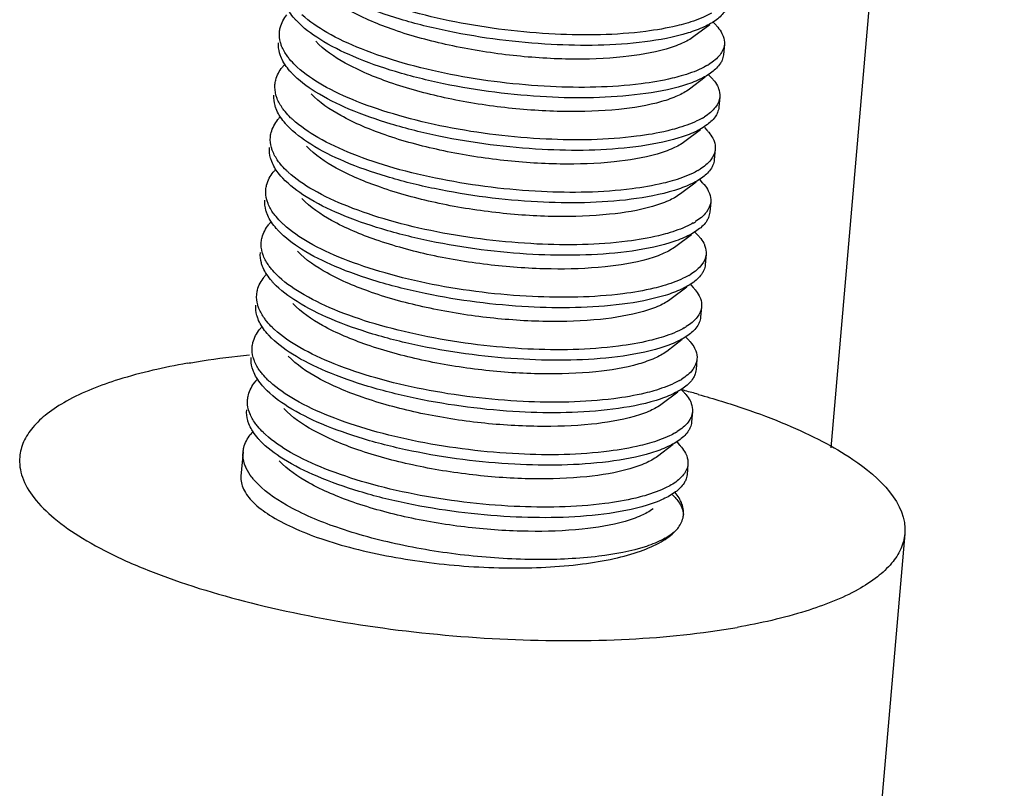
# Model space of a CAD drawing. Header units: millimetres. Extents: x -24622 to 2314, y -1603 to 2287.
# Tile 219 of 236: x 1724 to 1735, y 813 to 821. Entities that reach past the tile are written whole.
import ezdxf

# ---------------------------------------------------------------- set-up
doc = ezdxf.new("R2010")
doc.units = ezdxf.units.MM
doc.layers.add('02___PRT_ALL_AXES', color=7, linetype='Continuous')

msp = doc.modelspace()

# ---------------------------------------------------------------- linework, layer by layer
at = {"color": 7, "linetype": 'Continuous'}
for p, q in [((1731.398, 821.23), (1731.221, 821.098)), ((1731.44, 821.256), (1731.469, 821.225)), ((1731.389, 820.665), (1731.418, 820.635)), ((1731.347, 820.64), (1731.17, 820.507)), ((1731.295, 820.049), (1731.119, 819.917)), ((1731.338, 820.075), (1731.367, 820.044)), ((1731.244, 819.458), (1731.068, 819.326)), ((1731.287, 819.484), (1731.315, 819.453)), ((1731.235, 818.893), (1731.264, 818.863)), ((1731.193, 818.868), (1731.016, 818.735)), ((1731.142, 818.277), (1730.965, 818.145)), ((1731.184, 818.303), (1731.213, 818.272)), ((1731.09, 817.687), (1730.914, 817.554)), ((1731.133, 817.712), (1731.162, 817.682)), ((1731.082, 817.121), (1731.11, 817.091)), ((1731.039, 817.096), (1730.863, 816.963)), ((1730.988, 816.505), (1730.811, 816.373)), ((1731.031, 816.531), (1731.059, 816.5)), ((1730.979, 815.94), (1731.008, 815.91))]:
    msp.add_line(p, q, dxfattribs=at)
for centre, radius, start, end in [((1727.012, 820.416), 0.542, 137.2897, 141.4551), ((1730.993, 821.419), 0.748, 299.9937, 302.2087), ((1726.961, 819.825), 0.542, 137.2897, 141.4551), ((1730.942, 820.829), 0.748, 299.9937, 302.2087), ((1726.91, 819.235), 0.542, 137.2897, 141.4551), ((1730.891, 820.238), 0.748, 299.9937, 302.2087), ((1726.859, 818.644), 0.542, 137.2897, 141.4551), ((1730.839, 819.647), 0.748, 299.9937, 302.2087), ((1726.807, 818.054), 0.542, 137.2897, 141.4551), ((1730.788, 819.057), 0.748, 299.9937, 302.2087), ((1726.756, 817.463), 0.542, 137.2897, 141.4551), ((1730.737, 818.466), 0.748, 299.9937, 302.2087), ((1726.705, 816.872), 0.542, 137.2897, 141.4551), ((1730.686, 817.876), 0.748, 299.9937, 302.2087), ((1726.651, 816.284), 0.538, 137.1569, 141.9722), ((1730.634, 817.285), 0.748, 299.9937, 302.2087), ((1730.853, 815.74), 0.252, 350.3828, 354.9639)]:
    msp.add_arc(centre, radius, start, end, dxfattribs=at)
for points, start_tangent, end_tangent in [([(1730.668, 821.038), (1729.614, 821.009), (1728.454, 821.158), (1727.913, 821.294), (1727.44, 821.463), (1727.061, 821.657), (1726.797, 821.867)], (-0.992026, -0.126034), (-0.68457, 0.728947)), ([(1730.678, 821.156), (1729.659, 821.125), (1728.531, 821.263), (1728, 821.39), (1727.529, 821.549), (1727.141, 821.734), (1726.859, 821.935)], (-0.992026, -0.126034), (-0.737009, 0.675882)), ([(1731.221, 821.098), (1731.088, 821.022), (1730.908, 820.957), (1730.425, 820.869), (1729.817, 820.844), (1729.143, 820.889), (1728.464, 821.001), (1727.846, 821.172), (1727.347, 821.39), (1727.014, 821.637)], (-0.800164, -0.599781), (-0.684833, 0.7287)), ([(1726.556, 821.148), (1726.564, 821.198), (1726.64, 821.344)], (0.08614, 0.996283), (0.622496, 0.782623)), ([(1726.746, 821.277), (1726.725, 821.3), (1726.67, 821.371)], (-0.68457, 0.728947), (-0.55272, 0.833367)), ([(1730.627, 820.566), (1729.607, 820.535), (1728.48, 820.672), (1727.949, 820.799), (1727.477, 820.959), (1727.09, 821.143), (1726.808, 821.344)], (-0.992026, -0.126034), (-0.737009, 0.675882)), ([(1731.418, 821.362), (1731.357, 821.33), (1731.129, 821.245)], (-0.865879, -0.500254), (-0.960587, -0.277978)), ([(1731.589, 821.423), (1731.571, 821.388), (1731.475, 821.288)], (-0.382203, -0.924078), (-0.799807, -0.600258)), ([(1730.617, 820.448), (1729.563, 820.418), (1728.402, 820.567), (1727.862, 820.703), (1727.389, 820.873), (1727.01, 821.067), (1726.746, 821.277)], (-0.992026, -0.126034), (-0.68457, 0.728947)), ([(1731.475, 821.288), (1731.337, 821.207), (1731.154, 821.138), (1730.668, 821.038)], (-0.799807, -0.600258), (-0.992026, -0.126034)), ([(1731.129, 821.245), (1731.028, 821.219), (1730.678, 821.156)], (-0.960587, -0.277978), (-0.992026, -0.126034)), ([(1731.469, 821.225), (1731.489, 821.202), (1731.536, 821.134)], (0.684741, -0.728787), (0.459261, -0.888301)), ([(1726.58, 820.991), (1726.567, 821.031), (1726.556, 821.148)], (-0.364967, 0.931021), (0.08614, 0.996283)), ([(1731.536, 821.134), (1731.549, 821.103), (1731.563, 821.011)], (0.459261, -0.888301), (-0.086059, -0.99629)), ([(1726.57, 820.873), (1726.557, 820.913), (1726.546, 821.029)], (-0.364967, 0.931021), (0.08614, 0.996283)), ([(1726.67, 820.843), (1726.642, 820.88), (1726.58, 820.991)], (-0.636014, 0.771678), (-0.364967, 0.931021)), ([(1731.17, 820.507), (1731.037, 820.431), (1730.857, 820.366), (1730.374, 820.278), (1729.766, 820.254), (1729.091, 820.298), (1728.413, 820.41), (1727.795, 820.582), (1727.296, 820.8), (1726.963, 821.046)], (-0.799736, -0.600352), (-0.684441, 0.729068)), ([(1731.563, 821.011), (1731.514, 820.893), (1731.392, 820.787)], (-0.086059, -0.99629), (-0.845896, -0.533349)), ([(1726.619, 820.78), (1726.604, 820.804), (1726.57, 820.873)], (-0.55272, 0.833367), (-0.364967, 0.931021)), ([(1731.552, 820.892), (1731.538, 820.833)], (-0.086059, -0.99629), (-0.382203, -0.924078)), ([(1726.695, 820.686), (1726.673, 820.71), (1726.619, 820.78)], (-0.68457, 0.728947), (-0.55272, 0.833367)), ([(1726.756, 820.753), (1726.733, 820.776), (1726.67, 820.843)], (-0.737009, 0.675882), (-0.636014, 0.771678)), ([(1731.367, 820.772), (1731.306, 820.739), (1731.077, 820.655)], (-0.865879, -0.500254), (-0.960587, -0.277978)), ([(1731.538, 820.833), (1731.519, 820.797), (1731.423, 820.697)], (-0.382203, -0.924078), (-0.799807, -0.600258)), ([(1726.505, 820.557), (1726.513, 820.608), (1726.589, 820.754)], (0.08614, 0.996283), (0.622496, 0.782623)), ([(1730.565, 819.857), (1729.512, 819.827), (1728.351, 819.977), (1727.811, 820.113), (1727.338, 820.282), (1726.959, 820.476), (1726.695, 820.686)], (-0.992026, -0.126034), (-0.68457, 0.728947)), ([(1730.576, 819.975), (1729.556, 819.944), (1728.429, 820.081), (1727.898, 820.209), (1727.426, 820.368), (1727.039, 820.552), (1726.756, 820.753)], (-0.992026, -0.126034), (-0.737009, 0.675882)), ([(1731.423, 820.697), (1731.286, 820.617), (1731.103, 820.547), (1730.617, 820.448)], (-0.799807, -0.600258), (-0.992026, -0.126034)), ([(1731.077, 820.655), (1730.976, 820.628), (1730.627, 820.566)], (-0.960587, -0.277978), (-0.992026, -0.126034)), ([(1726.529, 820.401), (1726.516, 820.44), (1726.505, 820.557)], (-0.364967, 0.931021), (0.08614, 0.996283)), ([(1731.418, 820.635), (1731.438, 820.612), (1731.484, 820.544)], (0.684741, -0.728787), (0.459261, -0.888301)), ([(1731.484, 820.544), (1731.498, 820.512), (1731.511, 820.42)], (0.459261, -0.888301), (-0.086059, -0.99629)), ([(1726.519, 820.283), (1726.506, 820.322), (1726.494, 820.439)], (-0.364967, 0.931021), (0.08614, 0.996283)), ([(1731.119, 819.917), (1730.986, 819.84), (1730.806, 819.776), (1730.323, 819.687), (1729.715, 819.663), (1729.04, 819.708), (1728.362, 819.82), (1727.744, 819.991), (1727.245, 820.209), (1726.911, 820.455)], (-0.800164, -0.599781), (-0.684836, 0.728697)), ([(1726.619, 820.253), (1726.591, 820.29), (1726.529, 820.401)], (-0.636014, 0.771678), (-0.364967, 0.931021)), ([(1731.511, 820.42), (1731.463, 820.303), (1731.34, 820.196)], (-0.086059, -0.99629), (-0.845896, -0.533349)), ([(1726.568, 820.19), (1726.553, 820.213), (1726.519, 820.283)], (-0.55272, 0.833367), (-0.364967, 0.931021)), ([(1726.705, 820.163), (1726.681, 820.185), (1726.619, 820.253)], (-0.737009, 0.675882), (-0.636014, 0.771678)), ([(1731.486, 820.242), (1731.468, 820.207), (1731.372, 820.107)], (-0.382203, -0.924078), (-0.799807, -0.600258)), ([(1731.501, 820.302), (1731.486, 820.242)], (-0.086059, -0.99629), (-0.382203, -0.924078)), ([(1726.453, 819.966), (1726.462, 820.017), (1726.537, 820.163)], (0.08614, 0.996283), (0.622496, 0.782623)), ([(1726.643, 820.095), (1726.622, 820.119), (1726.568, 820.19)], (-0.68457, 0.728947), (-0.55272, 0.833367)), ([(1730.514, 819.266), (1729.461, 819.237), (1728.3, 819.386), (1727.759, 819.522), (1727.287, 819.691), (1726.907, 819.886), (1726.643, 820.095)], (-0.992026, -0.126034), (-0.68457, 0.728947)), ([(1730.524, 819.384), (1729.505, 819.353), (1728.377, 819.491), (1727.846, 819.618), (1727.375, 819.777), (1726.988, 819.962), (1726.705, 820.163)], (-0.992026, -0.126034), (-0.737009, 0.675882)), ([(1731.372, 820.107), (1731.235, 820.026), (1731.052, 819.957), (1730.565, 819.857)], (-0.799807, -0.600258), (-0.992026, -0.126034)), ([(1731.316, 820.181), (1731.255, 820.149), (1731.026, 820.064)], (-0.865879, -0.500254), (-0.960587, -0.277978)), ([(1731.026, 820.064), (1730.925, 820.037), (1730.576, 819.975)], (-0.960587, -0.277978), (-0.992026, -0.126034)), ([(1731.367, 820.044), (1731.387, 820.021), (1731.433, 819.953)], (0.684741, -0.728787), (0.459261, -0.888301)), ([(1726.478, 819.81), (1726.465, 819.849), (1726.453, 819.966)], (-0.364967, 0.931021), (0.08614, 0.996283)), ([(1731.433, 819.953), (1731.447, 819.922), (1731.46, 819.829)], (0.459261, -0.888301), (-0.086059, -0.99629)), ([(1726.468, 819.692), (1726.454, 819.731), (1726.443, 819.848)], (-0.364967, 0.931021), (0.08614, 0.996283)), ([(1726.568, 819.662), (1726.539, 819.699), (1726.478, 819.81)], (-0.636014, 0.771678), (-0.364967, 0.931021)), ([(1731.068, 819.326), (1730.935, 819.25), (1730.754, 819.185), (1730.271, 819.097), (1729.664, 819.072), (1728.989, 819.117), (1728.31, 819.229), (1727.693, 819.401), (1727.193, 819.618), (1726.86, 819.865)], (-0.799736, -0.600352), (-0.684441, 0.729068)), ([(1731.46, 819.829), (1731.412, 819.712), (1731.289, 819.605)], (-0.086059, -0.99629), (-0.845896, -0.533349)), ([(1726.516, 819.599), (1726.502, 819.622), (1726.468, 819.692)], (-0.55272, 0.833367), (-0.364967, 0.931021)), ([(1726.654, 819.572), (1726.63, 819.594), (1726.568, 819.662)], (-0.737009, 0.675882), (-0.636014, 0.771678)), ([(1731.435, 819.651), (1731.417, 819.616), (1731.321, 819.516)], (-0.382203, -0.924078), (-0.799807, -0.600258)), ([(1731.45, 819.711), (1731.435, 819.651)], (-0.086059, -0.99629), (-0.382203, -0.924078)), ([(1726.402, 819.376), (1726.411, 819.426), (1726.486, 819.572)], (0.08614, 0.996283), (0.622496, 0.782623)), ([(1726.592, 819.505), (1726.571, 819.528), (1726.516, 819.599)], (-0.68457, 0.728947), (-0.55272, 0.833367)), ([(1730.473, 818.794), (1729.454, 818.763), (1728.326, 818.9), (1727.795, 819.027), (1727.324, 819.187), (1726.936, 819.371), (1726.654, 819.572)], (-0.992026, -0.126034), (-0.737009, 0.675882)), ([(1731.264, 819.59), (1731.203, 819.558), (1730.975, 819.473)], (-0.865879, -0.500254), (-0.960587, -0.277978)), ([(1730.463, 818.676), (1729.409, 818.646), (1728.249, 818.796), (1727.708, 818.932), (1727.235, 819.101), (1726.856, 819.295), (1726.592, 819.505)], (-0.992026, -0.126034), (-0.68457, 0.728947)), ([(1731.321, 819.516), (1731.183, 819.435), (1731, 819.366), (1730.514, 819.266)], (-0.799807, -0.600258), (-0.992026, -0.126034)), ([(1730.975, 819.473), (1730.874, 819.447), (1730.524, 819.384)], (-0.960587, -0.277978), (-0.992026, -0.126034)), ([(1731.315, 819.453), (1731.336, 819.431), (1731.382, 819.362)], (0.684741, -0.728787), (0.459261, -0.888301)), ([(1726.427, 819.219), (1726.413, 819.259), (1726.402, 819.376)], (-0.364967, 0.931021), (0.08614, 0.996283)), ([(1731.382, 819.362), (1731.396, 819.331), (1731.409, 819.239)], (0.459261, -0.888301), (-0.086059, -0.99629)), ([(1726.416, 819.101), (1726.403, 819.141), (1726.392, 819.257)], (-0.364967, 0.931021), (0.08614, 0.996283)), ([(1726.517, 819.071), (1726.488, 819.108), (1726.427, 819.219)], (-0.636014, 0.771678), (-0.364967, 0.931021)), ([(1731.016, 818.735), (1730.883, 818.659), (1730.703, 818.594), (1730.22, 818.506), (1729.612, 818.482), (1728.938, 818.526), (1728.259, 818.638), (1727.641, 818.81), (1727.142, 819.028), (1726.809, 819.274)], (-0.800164, -0.599781), (-0.684833, 0.7287)), ([(1731.409, 819.239), (1731.361, 819.121), (1731.238, 819.015)], (-0.086059, -0.99629), (-0.845896, -0.533349)), ([(1726.465, 819.009), (1726.451, 819.032), (1726.416, 819.101)], (-0.55272, 0.833367), (-0.364967, 0.931021)), ([(1731.399, 819.121), (1731.384, 819.061)], (-0.086059, -0.99629), (-0.382203, -0.924078)), ([(1726.541, 818.914), (1726.52, 818.938), (1726.465, 819.009)], (-0.68457, 0.728947), (-0.55272, 0.833367)), ([(1726.603, 818.981), (1726.579, 819.004), (1726.517, 819.071)], (-0.737009, 0.675882), (-0.636014, 0.771678)), ([(1731.213, 819), (1731.152, 818.968), (1730.924, 818.883)], (-0.865879, -0.500254), (-0.960587, -0.277978)), ([(1731.384, 819.061), (1731.366, 819.025), (1731.27, 818.925)], (-0.382203, -0.924078), (-0.799807, -0.600258)), ([(1726.351, 818.785), (1726.359, 818.836), (1726.435, 818.982)], (0.08614, 0.996283), (0.622496, 0.782623)), ([(1730.412, 818.085), (1729.358, 818.056), (1728.197, 818.205), (1727.657, 818.341), (1727.184, 818.51), (1726.805, 818.704), (1726.541, 818.914)], (-0.992026, -0.126034), (-0.68457, 0.728947)), ([(1730.422, 818.203), (1729.402, 818.172), (1728.275, 818.309), (1727.744, 818.437), (1727.272, 818.596), (1726.885, 818.78), (1726.603, 818.981)], (-0.992026, -0.126034), (-0.737009, 0.675882)), ([(1731.27, 818.925), (1731.132, 818.845), (1730.949, 818.775), (1730.463, 818.676)], (-0.799807, -0.600258), (-0.992026, -0.126034)), ([(1730.924, 818.883), (1730.823, 818.856), (1730.473, 818.794)], (-0.960587, -0.277978), (-0.992026, -0.126034)), ([(1726.375, 818.629), (1726.362, 818.668), (1726.351, 818.785)], (-0.364967, 0.931021), (0.08614, 0.996283)), ([(1731.264, 818.863), (1731.284, 818.84), (1731.331, 818.772)], (0.684741, -0.728787), (0.459261, -0.888301)), ([(1731.331, 818.772), (1731.344, 818.74), (1731.358, 818.648)], (0.459261, -0.888301), (-0.086059, -0.99629)), ([(1726.365, 818.511), (1726.352, 818.55), (1726.341, 818.667)], (-0.364967, 0.931021), (0.08614, 0.996283)), ([(1730.965, 818.145), (1730.832, 818.068), (1730.652, 818.004), (1730.169, 817.915), (1729.561, 817.891), (1728.886, 817.936), (1728.208, 818.048), (1727.59, 818.219), (1727.091, 818.437), (1726.758, 818.683)], (-0.799736, -0.600352), (-0.684441, 0.729068)), ([(1726.465, 818.481), (1726.437, 818.518), (1726.375, 818.629)], (-0.636014, 0.771678), (-0.364967, 0.931021)), ([(1731.358, 818.648), (1731.309, 818.531), (1731.187, 818.424)], (-0.086059, -0.99629), (-0.845896, -0.533349)), ([(1726.414, 818.418), (1726.399, 818.441), (1726.365, 818.511)], (-0.55272, 0.833367), (-0.364967, 0.931021)), ([(1726.551, 818.391), (1726.528, 818.413), (1726.465, 818.481)], (-0.737009, 0.675882), (-0.636014, 0.771678)), ([(1731.333, 818.47), (1731.314, 818.435), (1731.218, 818.335)], (-0.382203, -0.924078), (-0.799807, -0.600258)), ([(1731.348, 818.53), (1731.333, 818.47)], (-0.086059, -0.99629), (-0.382203, -0.924078)), ([(1726.3, 818.194), (1726.308, 818.245), (1726.384, 818.391)], (0.08614, 0.996283), (0.622496, 0.782623)), ([(1726.49, 818.323), (1726.468, 818.347), (1726.414, 818.418)], (-0.68457, 0.728947), (-0.55272, 0.833367)), ([(1730.361, 817.494), (1729.307, 817.465), (1728.146, 817.614), (1727.606, 817.75), (1727.133, 817.92), (1726.754, 818.114), (1726.49, 818.323)], (-0.992026, -0.126034), (-0.68457, 0.728947)), ([(1730.371, 817.613), (1729.351, 817.581), (1728.224, 817.719), (1727.693, 817.846), (1727.221, 818.005), (1726.834, 818.19), (1726.551, 818.391)], (-0.992026, -0.126034), (-0.737009, 0.675882)), ([(1731.218, 818.335), (1731.081, 818.254), (1730.898, 818.185), (1730.412, 818.085)], (-0.799807, -0.600258), (-0.992026, -0.126034)), ([(1731.162, 818.409), (1731.101, 818.377), (1730.872, 818.292)], (-0.865879, -0.500254), (-0.960587, -0.277978)), ([(1730.872, 818.292), (1730.771, 818.265), (1730.422, 818.203)], (-0.960587, -0.277978), (-0.992026, -0.126034)), ([(1731.213, 818.272), (1731.233, 818.249), (1731.279, 818.181)], (0.684741, -0.728787), (0.459261, -0.888301)), ([(1726.324, 818.038), (1726.311, 818.078), (1726.3, 818.194)], (-0.364967, 0.931021), (0.08614, 0.996283)), ([(1731.279, 818.181), (1731.293, 818.15), (1731.307, 818.057)], (0.459261, -0.888301), (-0.086059, -0.99629)), ([(1726.314, 817.92), (1726.301, 817.959), (1726.289, 818.076)], (-0.364967, 0.931021), (0.08614, 0.996283)), ([(1726.414, 817.89), (1726.386, 817.927), (1726.324, 818.038)], (-0.636014, 0.771678), (-0.364967, 0.931021)), ([(1730.914, 817.554), (1730.781, 817.478), (1730.601, 817.413), (1730.118, 817.325), (1729.51, 817.301), (1728.835, 817.345), (1728.157, 817.457), (1727.539, 817.629), (1727.04, 817.846), (1726.706, 818.093)], (-0.800164, -0.599781), (-0.684836, 0.728697)), ([(1731.307, 818.057), (1731.258, 817.94), (1731.135, 817.833)], (-0.086059, -0.99629), (-0.845896, -0.533349)), ([(1726.363, 817.827), (1726.348, 817.851), (1726.314, 817.92)], (-0.55272, 0.833367), (-0.364967, 0.931021)), ([(1726.5, 817.8), (1726.476, 817.823), (1726.414, 817.89)], (-0.737009, 0.675882), (-0.636014, 0.771678)), ([(1731.281, 817.879), (1731.263, 817.844), (1731.167, 817.744)], (-0.382203, -0.924078), (-0.799807, -0.600258)), ([(1731.296, 817.939), (1731.281, 817.879)], (-0.086059, -0.99629), (-0.382203, -0.924078)), ([(1726.248, 817.604), (1726.257, 817.654), (1726.332, 817.801)], (0.08614, 0.996283), (0.622496, 0.782623)), ([(1726.438, 817.733), (1726.417, 817.756), (1726.363, 817.827)], (-0.68457, 0.728947), (-0.55272, 0.833367)), ([(1730.32, 817.022), (1729.3, 816.991), (1728.172, 817.128), (1727.641, 817.255), (1727.17, 817.415), (1726.783, 817.599), (1726.5, 817.8)], (-0.992026, -0.126034), (-0.737009, 0.675882)), ([(1731.111, 817.818), (1731.05, 817.786), (1730.821, 817.702)], (-0.865879, -0.500254), (-0.960587, -0.277978)), ([(1730.309, 816.904), (1729.256, 816.874), (1728.095, 817.024), (1727.554, 817.16), (1727.082, 817.329), (1726.702, 817.523), (1726.438, 817.733)], (-0.992026, -0.126034), (-0.68457, 0.728947)), ([(1731.167, 817.744), (1731.03, 817.664), (1730.847, 817.594), (1730.361, 817.494)], (-0.799807, -0.600258), (-0.992026, -0.126034)), ([(1730.821, 817.702), (1730.72, 817.675), (1730.371, 817.613)], (-0.960587, -0.277978), (-0.992026, -0.126034)), ([(1731.162, 817.682), (1731.182, 817.659), (1731.228, 817.59)], (0.684741, -0.728787), (0.459261, -0.888301)), ([(1726.273, 817.447), (1726.26, 817.487), (1726.248, 817.604)], (-0.364967, 0.931021), (0.08614, 0.996283)), ([(1731.228, 817.59), (1731.242, 817.559), (1731.255, 817.467)], (0.459261, -0.888301), (-0.086059, -0.99629)), ([(1726.263, 817.329), (1726.249, 817.369), (1726.238, 817.486)], (-0.364967, 0.931021), (0.08614, 0.996283)), ([(1726.363, 817.299), (1726.334, 817.336), (1726.273, 817.447)], (-0.636014, 0.771678), (-0.364967, 0.931021)), ([(1730.863, 816.963), (1730.73, 816.887), (1730.549, 816.822), (1730.066, 816.734), (1729.459, 816.71), (1728.784, 816.754), (1728.106, 816.866), (1727.488, 817.038), (1726.988, 817.256), (1726.655, 817.502)], (-0.799736, -0.600352), (-0.684441, 0.729068)), ([(1731.255, 817.467), (1731.207, 817.349), (1731.084, 817.243)], (-0.086059, -0.99629), (-0.845896, -0.533349)), ([(1726.311, 817.237), (1726.297, 817.26), (1726.263, 817.329)], (-0.55272, 0.833367), (-0.364967, 0.931021)), ([(1731.245, 817.349), (1731.23, 817.289)], (-0.086059, -0.99629), (-0.382203, -0.924078)), ([(1726.387, 817.142), (1726.366, 817.166), (1726.311, 817.237)], (-0.68457, 0.728947), (-0.55272, 0.833367)), ([(1726.449, 817.21), (1726.425, 817.232), (1726.363, 817.299)], (-0.737009, 0.675882), (-0.636014, 0.771678)), ([(1731.059, 817.228), (1730.998, 817.196), (1730.77, 817.111)], (-0.865879, -0.500254), (-0.960587, -0.277978)), ([(1731.23, 817.289), (1731.212, 817.253), (1731.116, 817.153)], (-0.382203, -0.924078), (-0.799807, -0.600258)), ([(1726.197, 817.013), (1726.206, 817.064), (1726.281, 817.21)], (0.08614, 0.996283), (0.622496, 0.782623)), ([(1730.258, 816.313), (1729.204, 816.284), (1728.044, 816.433), (1727.503, 816.569), (1727.03, 816.738), (1726.651, 816.932), (1726.387, 817.142)], (-0.992026, -0.126034), (-0.68457, 0.728947)), ([(1730.268, 816.431), (1729.249, 816.4), (1728.121, 816.538), (1727.59, 816.665), (1727.119, 816.824), (1726.731, 817.009), (1726.449, 817.21)], (-0.992026, -0.126034), (-0.737009, 0.675882)), ([(1731.116, 817.153), (1730.978, 817.073), (1730.796, 817.003), (1730.309, 816.904)], (-0.799807, -0.600258), (-0.992026, -0.126034)), ([(1730.77, 817.111), (1730.669, 817.084), (1730.32, 817.022)], (-0.960587, -0.277978), (-0.992026, -0.126034)), ([(1726.222, 816.857), (1726.208, 816.896), (1726.197, 817.013)], (-0.364967, 0.931021), (0.08614, 0.996283)), ([(1731.11, 817.091), (1731.131, 817.068), (1731.177, 817)], (0.684741, -0.728787), (0.459261, -0.888301)), ([(1731.177, 817), (1731.191, 816.968), (1731.204, 816.876)], (0.459261, -0.888301), (-0.086059, -0.99629)), ([(1726.211, 816.739), (1726.198, 816.778), (1726.187, 816.895)], (-0.364967, 0.931021), (0.08614, 0.996283)), ([(1730.811, 816.373), (1730.678, 816.297), (1730.498, 816.232), (1730.015, 816.144), (1729.407, 816.119), (1728.733, 816.164), (1728.054, 816.276), (1727.436, 816.447), (1726.937, 816.665), (1726.604, 816.911)], (-0.800164, -0.599781), (-0.684833, 0.7287)), ([(1726.312, 816.709), (1726.283, 816.746), (1726.222, 816.857)], (-0.636014, 0.771678), (-0.364967, 0.931021)), ([(1731.204, 816.876), (1731.156, 816.759), (1731.033, 816.652)], (-0.086059, -0.99629), (-0.845896, -0.533349)), ([(1726.259, 816.647), (1726.245, 816.67), (1726.211, 816.739)], (-0.550692, 0.834708), (-0.364967, 0.931021)), ([(1726.398, 816.619), (1726.374, 816.641), (1726.312, 816.709)], (-0.737009, 0.675882), (-0.636014, 0.771678)), ([(1731.179, 816.698), (1731.161, 816.663), (1731.065, 816.563)], (-0.382203, -0.924078), (-0.799807, -0.600258)), ([(1731.194, 816.758), (1731.179, 816.698)], (-0.086059, -0.99629), (-0.382203, -0.924078)), ([(1726.146, 816.422), (1726.154, 816.472), (1726.227, 816.616)], (0.08604, 0.996292), (0.615202, 0.78837)), ([(1726.336, 816.552), (1726.314, 816.575), (1726.259, 816.647)], (-0.68457, 0.728947), (-0.550692, 0.834708)), ([(1730.207, 815.723), (1729.153, 815.693), (1727.992, 815.842), (1727.452, 815.978), (1726.979, 816.148), (1726.6, 816.342), (1726.336, 816.552)], (-0.992026, -0.126034), (-0.68457, 0.728947)), ([(1730.217, 815.841), (1729.198, 815.81), (1728.07, 815.947), (1727.539, 816.074), (1727.067, 816.234), (1726.68, 816.418), (1726.398, 816.619)], (-0.992026, -0.126034), (-0.737009, 0.675882)), ([(1731.065, 816.563), (1730.927, 816.482), (1730.744, 816.413), (1730.258, 816.313)], (-0.799807, -0.600258), (-0.992026, -0.126034)), ([(1731.008, 816.637), (1730.947, 816.605), (1730.719, 816.52)], (-0.865879, -0.500254), (-0.960587, -0.277978)), ([(1730.719, 816.52), (1730.618, 816.494), (1730.268, 816.431)], (-0.960587, -0.277978), (-0.992026, -0.126034)), ([(1731.059, 816.5), (1731.079, 816.477), (1731.126, 816.409)], (0.684741, -0.728787), (0.459261, -0.888301)), ([(1726.182, 816.239), (1726.163, 816.285), (1726.146, 816.422)], (-0.427116, 0.904197), (0.08604, 0.996292)), ([(1731.126, 816.409), (1731.139, 816.378), (1731.153, 816.286)], (0.459261, -0.888301), (-0.086059, -0.99629)), ([(1726.272, 816.105), (1726.244, 816.138), (1726.182, 816.239)], (-0.653718, 0.756738), (-0.427116, 0.904197)), ([(1730.76, 815.782), (1730.627, 815.706), (1730.447, 815.641), (1729.964, 815.553), (1729.356, 815.529), (1728.681, 815.573), (1728.003, 815.685), (1727.385, 815.857), (1726.886, 816.075), (1726.553, 816.321)], (-0.799736, -0.600352), (-0.684441, 0.729068)), ([(1731.153, 816.286), (1731.104, 816.168), (1730.982, 816.061)], (-0.086059, -0.99629), (-0.845896, -0.533349)), ([(1726.122, 816.15), (1726.151, 816.005), (1726.259, 815.857), (1726.445, 815.712), (1726.702, 815.574), (1727.021, 815.447), (1727.392, 815.337), (1728.241, 815.178), (1729.138, 815.117), (1729.966, 815.162), (1730.321, 815.223), (1730.62, 815.307), (1730.853, 815.412), (1731.013, 815.533)], (-0.086962, -0.996212), (0.684899, 0.728638)), ([(1731.013, 815.533), (1730.878, 815.441), (1730.685, 815.36), (1730.15, 815.248), (1729.461, 815.211), (1728.688, 815.255), (1727.908, 815.379), (1727.2, 815.574), (1726.636, 815.823), (1726.272, 816.105)], (-0.730474, -0.68294), (-0.653718, 0.756738)), ([(1731.128, 816.107), (1731.109, 816.072), (1731.013, 815.972)], (-0.382203, -0.924078), (-0.799807, -0.600258)), ([(1731.143, 816.167), (1731.128, 816.107)], (-0.086059, -0.99629), (-0.382203, -0.924078)), ([(1730.982, 816.061), (1730.917, 816.025), (1730.667, 815.93)], (-0.845896, -0.533349), (-0.960587, -0.277978)), ([(1731.013, 815.972), (1730.876, 815.892), (1730.693, 815.822), (1730.207, 815.723)], (-0.799807, -0.600258), (-0.992026, -0.126034)), ([(1730.667, 815.93), (1730.566, 815.903), (1730.217, 815.841)], (-0.960587, -0.277978), (-0.992026, -0.126034)), ([(1731.053, 815.905), (1731.008, 815.966)], (-0.52635, 0.850268), (-0.643447, 0.765491)), ([(1731.008, 815.91), (1731.048, 815.861), (1731.102, 815.718)], (0.684801, -0.72873), (0.030457, -0.999536)), ([(1731.104, 815.718), (1731.103, 815.764), (1731.053, 815.905)], (0.087685, 0.996148), (-0.52635, 0.850268)), ([(1731.013, 815.533), (1731.046, 815.573), (1731.101, 815.698)], (0.684899, 0.728638), (0.166999, 0.985957))]:
    msp.add_spline(points, degree=3, dxfattribs=dict(at, start_tangent=start_tangent, end_tangent=end_tangent))
at = {"layer": '02___PRT_ALL_AXES', "color": 7, "linetype": 'Continuous'}
for p, q in [((1734.714, 838.975), (1732.761, 816.468)), ((1731.563, 821.011), (1731.553, 820.892)), ((1731.512, 820.42), (1731.501, 820.302)), ((1731.46, 819.829), (1731.45, 819.711)), ((1731.409, 819.239), (1731.399, 819.121)), ((1731.358, 818.648), (1731.348, 818.53)), ((1731.307, 818.057), (1731.296, 817.939)), ((1731.255, 817.467), (1731.245, 817.349)), ((1731.204, 816.876), (1731.194, 816.758)), ((1726.146, 816.422), (1726.122, 816.15)), ((1731.153, 816.286), (1731.143, 816.167)), ((1733.594, 815.502), (1727.035, 739.901))]:
    msp.add_line(p, q, dxfattribs=at)
for centre, radius, start, end in [((1728.251, 806.224), 11.259, 75.2183, 75.4417), ((1728.307, 806.437), 11.038, 74.8222, 75.2189), ((1728.382, 806.714), 10.752, 74.4172, 74.8223)]:
    msp.add_arc(centre, radius, start, end, dxfattribs=at)
for points, start_tangent, end_tangent in [([(1725.517, 817.42), (1725.685, 817.448), (1726.218, 817.514)], (0.985088, 0.172054), (0.995348, 0.096341)), ([(1725.517, 817.42), (1724.746, 817.237), (1724.157, 816.993), (1723.94, 816.851), (1723.78, 816.698), (1723.676, 816.536), (1723.632, 816.367)], (-0.985088, -0.172054), (-0.086799, -0.996226)), ([(1731.27, 817.07), (1731.792, 816.909), (1732.261, 816.731), (1732.669, 816.54), (1733.009, 816.339), (1733.594, 815.502)], (0.963239, -0.268646), (-0.086799, -0.996226)), ([(1723.632, 816.367), (1723.662, 816.139), (1723.792, 815.908), (1724.019, 815.677), (1724.338, 815.452), (1724.742, 815.236), (1725.225, 815.034), (1726.382, 814.688), (1727.718, 814.441), (1729.126, 814.314), (1730.492, 814.316), (1731.708, 814.448)], (-0.086799, -0.996226), (0.985088, 0.172054)), ([(1733.594, 815.502), (1733.55, 815.332), (1733.446, 815.17), (1733.285, 815.017), (1733.069, 814.875), (1732.48, 814.631), (1731.708, 814.448)], (-0.086799, -0.996226), (-0.985088, -0.172054))]:
    msp.add_spline(points, degree=3, dxfattribs=dict(at, start_tangent=start_tangent, end_tangent=end_tangent))

doc.saveas('drawing.dxf')
